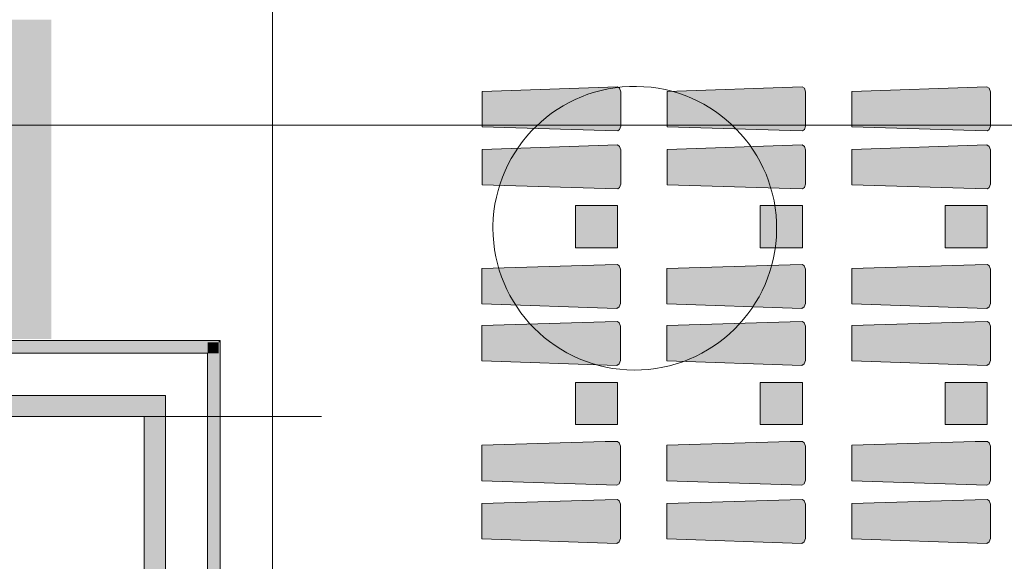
# Model space of a CAD drawing. Header units: millimetres. Extents: x -14761 to 157739, y -22400 to 107990.
# Tile 33 of 256: x 6008 to 17665, y 57837 to 64250. Entities that reach past the tile are written whole.
import ezdxf

# ---------------------------------------------------------------- set-up
doc = ezdxf.new("R2010")
doc.units = ezdxf.units.MM
doc.header["$MEASUREMENT"] = 0
for name, color, linetype in [('Интерьер - лежаки 2', 7, 'Continuous'), ('Интерьер - Мебель', 7, 'Continuous'), ('Конструктив - стены бассейнов жб нов', 7, 'Continuous'), ('УЛИЦА_Штриховка отделки_сцена', 7, 'Continuous'), ('Элемент Модели - Оси', 7, 'Continuous'), ('Элемент модели - Оси Улица Бани', 7, 'Continuous')]:
    doc.layers.add(name, color=color, linetype=linetype)

msp = doc.modelspace()

# ---------------------------------------------------------------- hatches: boundary and pattern name
at = {"layer": 'Интерьер - лежаки 2', "linetype": 'Continuous', "lineweight": 0, "true_color": 0xffffff}
for points in [[(12943.94266450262, 62937.34217887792), (13089.09666450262, 62935.49917887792), (13110.54766450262, 62949.61117887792), (13125.05066450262, 62990.34217887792), (13125.08966450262, 63395.20817887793), (13110.54766450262, 63437.07317887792), (13083.68966450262, 63453.78017887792), (11485.04466450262, 63400.34217887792), (11485.04466450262, 62980.34217887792)], [(15131.91164075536, 62937.34217887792), (15277.06564075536, 62935.49917887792), (15298.51664075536, 62949.61117887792), (15313.01964075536, 62990.34217887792), (15313.05864075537, 63395.20817887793), (15298.51664075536, 63437.07317887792), (15271.65864075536, 63453.78017887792), (13673.01364075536, 63400.34217887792), (13673.01364075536, 62980.34217887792)], [(17319.7043757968, 62937.34217887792), (17464.8583757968, 62935.49917887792), (17486.3093757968, 62949.61117887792), (17500.8123757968, 62990.34217887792), (17500.8513757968, 63395.20817887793), (17486.3093757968, 63437.07317887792), (17459.4513757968, 63453.78017887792), (15860.8063757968, 63400.34217887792), (15860.8063757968, 62980.34217887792)], [(12943.94266450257, 62249.94806868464), (13089.09666450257, 62248.10506868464), (13110.54766450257, 62262.21706868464), (13125.05066450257, 62302.94806868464), (13125.08966450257, 62707.81406868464), (13110.54766450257, 62749.67906868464), (13083.68966450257, 62766.38606868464), (11485.04466450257, 62712.94806868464), (11485.04466450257, 62292.94806868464)], [(15131.91164075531, 62249.94806868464), (15277.06564075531, 62248.10506868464), (15298.51664075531, 62262.21706868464), (15313.01964075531, 62302.94806868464), (15313.05864075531, 62707.81406868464), (15298.51664075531, 62749.67906868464), (15271.65864075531, 62766.38606868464), (13673.01364075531, 62712.94806868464), (13673.01364075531, 62292.94806868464)], [(17319.70437579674, 62249.94806868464), (17464.85837579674, 62248.10506868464), (17486.30937579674, 62262.21706868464), (17500.81237579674, 62302.94806868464), (17500.85137579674, 62707.81406868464), (17486.30937579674, 62749.67906868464), (17459.45137579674, 62766.38606868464), (15860.80637579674, 62712.94806868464), (15860.80637579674, 62292.94806868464)], [(12587.01322115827, 61548.40365072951), (13087.01322115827, 61548.40365072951), (13087.01322115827, 62048.40365072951), (12587.01322115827, 62048.40365072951)], [(14774.98219741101, 61548.40365072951), (15274.98219741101, 61548.40365072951), (15274.98219741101, 62048.40365072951), (14774.98219741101, 62048.40365072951)], [(16962.77493245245, 61548.40365072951), (17462.77493245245, 61548.40365072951), (17462.77493245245, 62048.40365072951), (16962.77493245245, 62048.40365072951)], [(12939.67990666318, 61348.30538819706), (11480.78190666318, 61305.30538819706), (11480.78190666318, 60885.30538819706), (13079.42690666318, 60831.86738819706), (13106.28490666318, 60848.57438819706), (13120.82690666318, 60890.43938819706), (13120.78790666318, 61295.30538819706), (13106.28490666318, 61336.03638819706), (13084.83390666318, 61350.14838819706)], [(15129.69214122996, 61348.30538819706), (13670.79414122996, 61305.30538819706), (13670.79414122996, 60885.30538819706), (15269.43914122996, 60831.86738819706), (15296.29714122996, 60848.57438819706), (15310.83914122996, 60890.43938819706), (15310.80014122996, 61295.30538819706), (15296.29714122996, 61336.03638819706), (15274.84614122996, 61350.14838819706)], [(17319.70437579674, 61348.30538819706), (15860.80637579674, 61305.30538819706), (15860.80637579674, 60885.30538819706), (17459.45137579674, 60831.86738819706), (17486.30937579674, 60848.57438819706), (17500.85137579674, 60890.43938819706), (17500.81237579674, 61295.30538819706), (17486.30937579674, 61336.03638819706), (17464.85837579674, 61350.14838819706)], [(12939.67990666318, 60672.83985302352), (11480.78190666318, 60629.83985302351), (11480.78190666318, 60209.83985302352), (13079.42690666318, 60156.40185302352), (13106.28490666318, 60173.10885302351), (13120.82690666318, 60214.97385302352), (13120.78790666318, 60619.83985302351), (13106.28490666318, 60660.57085302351), (13084.83390666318, 60674.68285302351)], [(15129.69214122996, 60672.83985302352), (13670.79414122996, 60629.83985302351), (13670.79414122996, 60209.83985302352), (15269.43914122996, 60156.40185302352), (15296.29714122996, 60173.10885302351), (15310.83914122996, 60214.97385302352), (15310.80014122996, 60619.83985302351), (15296.29714122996, 60660.57085302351), (15274.84614122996, 60674.68285302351)], [(17319.70437579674, 60672.83985302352), (15860.80637579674, 60629.83985302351), (15860.80637579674, 60209.83985302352), (17459.45137579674, 60156.40185302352), (17486.30937579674, 60173.10885302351), (17500.85137579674, 60214.97385302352), (17500.81237579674, 60619.83985302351), (17486.30937579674, 60660.57085302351), (17464.85837579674, 60674.68285302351)], [(12587.01322115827, 59955.06158576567), (12587.01322115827, 59455.06158576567), (13087.01322115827, 59455.06158576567), (13087.01322115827, 59955.06158576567)], [(14774.98219741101, 59955.06158576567), (14774.98219741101, 59455.06158576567), (15274.98219741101, 59455.06158576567), (15274.98219741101, 59955.06158576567)], [(16962.77493245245, 59955.06158576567), (16962.77493245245, 59455.06158576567), (17462.77493245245, 59455.06158576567), (17462.77493245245, 59955.06158576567)], [(12939.67990666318, 59253.51716781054), (11480.78190666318, 59210.51716781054), (11480.78190666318, 58790.51716781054), (13079.42690666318, 58737.07916781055), (13106.28490666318, 58753.78616781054), (13120.82690666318, 58795.65116781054), (13120.78790666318, 59200.51716781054), (13106.28490666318, 59241.24816781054), (13084.83390666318, 59255.36016781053)], [(15129.69214122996, 59253.51716781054), (13670.79414122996, 59210.51716781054), (13670.79414122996, 58790.51716781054), (15269.43914122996, 58737.07916781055), (15296.29714122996, 58753.78616781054), (15310.83914122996, 58795.65116781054), (15310.80014122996, 59200.51716781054), (15296.29714122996, 59241.24816781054), (15274.84614122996, 59255.36016781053)], [(17319.70437579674, 59253.51716781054), (15860.80637579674, 59210.51716781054), (15860.80637579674, 58790.51716781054), (17459.45137579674, 58737.07916781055), (17486.30937579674, 58753.78616781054), (17500.85137579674, 58795.65116781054), (17500.81237579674, 59200.51716781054), (17486.30937579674, 59241.24816781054), (17464.85837579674, 59255.36016781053)], [(12939.67990666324, 58566.12305761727), (11480.78190666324, 58523.12305761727), (11480.78190666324, 58103.12305761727), (13079.42690666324, 58049.68505761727), (13106.28490666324, 58066.39205761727), (13120.82690666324, 58108.25705761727), (13120.78790666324, 58513.12305761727), (13106.28490666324, 58553.85405761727), (13084.83390666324, 58567.96605761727)], [(15129.69214123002, 58566.12305761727), (13670.79414123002, 58523.12305761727), (13670.79414123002, 58103.12305761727), (15269.43914123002, 58049.68505761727), (15296.29714123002, 58066.39205761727), (15310.83914123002, 58108.25705761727), (15310.80014123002, 58513.12305761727), (15296.29714123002, 58553.85405761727), (15274.84614123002, 58567.96605761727)], [(17319.7043757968, 58566.12305761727), (15860.8063757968, 58523.12305761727), (15860.8063757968, 58103.12305761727), (17459.4513757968, 58049.68505761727), (17486.3093757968, 58066.39205761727), (17500.8513757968, 58108.25705761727), (17500.8123757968, 58513.12305761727), (17486.3093757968, 58553.85405761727), (17464.8583757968, 58567.96605761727)]]:
    msp.add_hatch(color=7, dxfattribs=at).paths.add_polyline_path(points)
at = {"layer": 'Конструктив - стены бассейнов жб нов', "linetype": 'Continuous', "lineweight": 0, "true_color": 0x7f7f7f}
for points in [[(-9397.02865880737, 60429.50719199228), (8362.971341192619, 60429.50719199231), (8362.971341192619, 60449.50719199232), (-9397.02865880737, 60449.50719199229)], [(-9267.028658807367, 60299.50719199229), (8232.971341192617, 60299.50719199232), (8232.971341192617, 60429.50719199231), (-9267.028658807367, 60429.50719199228)], [(8232.971341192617, 60299.50719199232), (8362.971341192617, 60299.50719199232), (8362.971341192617, 60429.50719199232)], [(8232.971341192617, 60299.50719199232), (8362.971341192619, 60429.50719199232), (8232.971341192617, 60429.50719199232)], [(8362.9713411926, 60429.50719199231), (8382.971341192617, 60429.50719199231), (8382.971341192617, 60449.50719199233)], [(8362.97134119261, 60429.50719199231), (8382.97134119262, 60449.50719199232), (8362.97134119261, 60449.50719199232)], [(8362.971341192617, 60429.50719199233), (8362.971341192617, 34949.50719199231), (8382.971341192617, 34949.50719199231), (8382.971341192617, 60429.50719199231)], [(8232.971341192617, 60299.50719199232), (8232.971341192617, 34949.50719199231), (8362.971341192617, 34949.50719199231), (8362.971341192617, 60299.50719199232)]]:
    msp.add_hatch(color=8, dxfattribs=at).paths.add_polyline_path(points)
at = {"layer": 'Конструктив - стены бассейнов жб нов', "linetype": 'Continuous', "lineweight": 0, "true_color": 0x606060}
for points in [[(-8517.028658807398, 59549.50719199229), (7482.971341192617, 59549.50719199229), (7482.971341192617, 59799.50719199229), (-8517.028658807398, 59799.50719199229)], [(7482.971341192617, 59549.50719199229), (7732.971341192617, 59549.50719199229), (7732.971341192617, 59799.50719199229)], [(7482.971341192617, 59549.50719199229), (7732.971341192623, 59799.5071919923), (7482.971341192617, 59799.5071919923)], [(7482.971341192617, 59549.50719199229), (7482.971341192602, 34949.50719199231), (7732.971341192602, 34949.50719199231), (7732.971341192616, 59549.50719199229)]]:
    msp.add_hatch(color=251, dxfattribs=at).paths.add_polyline_path(points)
at = {"layer": 'УЛИЦА_Штриховка отделки_сцена', "linetype": 'Continuous', "lineweight": 0, "true_color": 0x000000}
msp.add_hatch(color=18, dxfattribs=at).paths.add_polyline_path([(-9417.028611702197, 60469.50719199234), (6382.971341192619, 60469.50719199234), (6382.971341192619, 64249.50711217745), (-9417.028611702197, 64249.50711217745)])

# ---------------------------------------------------------------- linework, layer by layer
at = {"layer": 'Интерьер - лежаки 2', "color": 7, "linetype": 'Continuous', "lineweight": 15}
for p, q in [((12587.01322115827, 61548.40365072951), (12587.01322115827, 62048.40365072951)), ((12587.01322115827, 62048.40365072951), (13087.01322115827, 62048.40365072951)), ((13087.01322115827, 62048.40365072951), (13087.01322115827, 61548.40365072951)), ((14774.98219741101, 61548.40365072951), (14774.98219741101, 62048.40365072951)), ((14774.98219741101, 62048.40365072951), (15274.98219741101, 62048.40365072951)), ((15274.98219741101, 62048.40365072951), (15274.98219741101, 61548.40365072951)), ((16962.77493245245, 61548.40365072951), (16962.77493245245, 62048.40365072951)), ((16962.77493245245, 62048.40365072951), (17462.77493245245, 62048.40365072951)), ((17462.77493245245, 62048.40365072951), (17462.77493245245, 61548.40365072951)), ((13087.01322115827, 61548.40365072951), (12587.01322115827, 61548.40365072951)), ((15274.98219741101, 61548.40365072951), (14774.98219741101, 61548.40365072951)), ((17462.77493245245, 61548.40365072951), (16962.77493245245, 61548.40365072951)), ((12587.01322115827, 59955.06158576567), (12587.01322115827, 59455.06158576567)), ((13087.01322115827, 59955.06158576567), (12587.01322115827, 59955.06158576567)), ((13087.01322115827, 59455.06158576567), (13087.01322115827, 59955.06158576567)), ((14774.98219741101, 59955.06158576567), (14774.98219741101, 59455.06158576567)), ((15274.98219741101, 59955.06158576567), (14774.98219741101, 59955.06158576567)), ((15274.98219741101, 59455.06158576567), (15274.98219741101, 59955.06158576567)), ((16962.77493245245, 59955.06158576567), (16962.77493245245, 59455.06158576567)), ((17462.77493245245, 59955.06158576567), (16962.77493245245, 59955.06158576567)), ((17462.77493245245, 59455.06158576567), (17462.77493245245, 59955.06158576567)), ((12587.01322115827, 59455.06158576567), (13087.01322115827, 59455.06158576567)), ((14774.98219741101, 59455.06158576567), (15274.98219741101, 59455.06158576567)), ((16962.77493245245, 59455.06158576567), (17462.77493245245, 59455.06158576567))]:
    msp.add_line(p, q, dxfattribs=at)
at = {"layer": 'Интерьер - лежаки 2', "color": 7, "linetype": 'Continuous', "lineweight": 15, "flags": 128}
for points in [[(12943.94266450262, 62937.34217887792), (13089.09666450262, 62935.49917887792), (13110.54766450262, 62949.61117887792), (13125.05066450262, 62990.34217887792), (13125.08966450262, 63395.20817887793), (13110.54766450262, 63437.07317887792), (13083.68966450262, 63453.78017887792), (11485.04466450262, 63400.34217887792), (11485.04466450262, 62980.34217887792)], [(15131.91164075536, 62937.34217887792), (15277.06564075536, 62935.49917887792), (15298.51664075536, 62949.61117887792), (15313.01964075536, 62990.34217887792), (15313.05864075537, 63395.20817887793), (15298.51664075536, 63437.07317887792), (15271.65864075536, 63453.78017887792), (13673.01364075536, 63400.34217887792), (13673.01364075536, 62980.34217887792)], [(17319.7043757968, 62937.34217887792), (17464.8583757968, 62935.49917887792), (17486.3093757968, 62949.61117887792), (17500.8123757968, 62990.34217887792), (17500.8513757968, 63395.20817887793), (17486.3093757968, 63437.07317887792), (17459.4513757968, 63453.78017887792), (15860.8063757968, 63400.34217887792), (15860.8063757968, 62980.34217887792)], [(12943.94266450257, 62249.94806868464), (13089.09666450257, 62248.10506868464), (13110.54766450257, 62262.21706868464), (13125.05066450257, 62302.94806868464), (13125.08966450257, 62707.81406868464), (13110.54766450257, 62749.67906868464), (13083.68966450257, 62766.38606868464), (11485.04466450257, 62712.94806868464), (11485.04466450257, 62292.94806868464)], [(15131.91164075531, 62249.94806868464), (15277.06564075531, 62248.10506868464), (15298.51664075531, 62262.21706868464), (15313.01964075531, 62302.94806868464), (15313.05864075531, 62707.81406868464), (15298.51664075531, 62749.67906868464), (15271.65864075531, 62766.38606868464), (13673.01364075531, 62712.94806868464), (13673.01364075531, 62292.94806868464)], [(17319.70437579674, 62249.94806868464), (17464.85837579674, 62248.10506868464), (17486.30937579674, 62262.21706868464), (17500.81237579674, 62302.94806868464), (17500.85137579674, 62707.81406868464), (17486.30937579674, 62749.67906868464), (17459.45137579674, 62766.38606868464), (15860.80637579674, 62712.94806868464), (15860.80637579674, 62292.94806868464)], [(12939.67990666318, 61348.30538819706), (13084.83390666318, 61350.14838819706), (13106.28490666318, 61336.03638819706), (13120.78790666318, 61295.30538819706), (13120.82690666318, 60890.43938819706), (13106.28490666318, 60848.57438819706), (13079.42690666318, 60831.86738819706), (11480.78190666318, 60885.30538819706), (11480.78190666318, 61305.30538819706)], [(15129.69214122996, 61348.30538819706), (15274.84614122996, 61350.14838819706), (15296.29714122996, 61336.03638819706), (15310.80014122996, 61295.30538819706), (15310.83914122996, 60890.43938819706), (15296.29714122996, 60848.57438819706), (15269.43914122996, 60831.86738819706), (13670.79414122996, 60885.30538819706), (13670.79414122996, 61305.30538819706)], [(17319.70437579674, 61348.30538819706), (17464.85837579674, 61350.14838819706), (17486.30937579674, 61336.03638819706), (17500.81237579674, 61295.30538819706), (17500.85137579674, 60890.43938819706), (17486.30937579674, 60848.57438819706), (17459.45137579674, 60831.86738819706), (15860.80637579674, 60885.30538819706), (15860.80637579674, 61305.30538819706)], [(12939.67990666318, 60672.83985302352), (13084.83390666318, 60674.68285302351), (13106.28490666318, 60660.57085302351), (13120.78790666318, 60619.83985302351), (13120.82690666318, 60214.97385302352), (13106.28490666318, 60173.10885302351), (13079.42690666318, 60156.40185302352), (11480.78190666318, 60209.83985302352), (11480.78190666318, 60629.83985302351)], [(15129.69214122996, 60672.83985302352), (15274.84614122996, 60674.68285302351), (15296.29714122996, 60660.57085302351), (15310.80014122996, 60619.83985302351), (15310.83914122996, 60214.97385302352), (15296.29714122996, 60173.10885302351), (15269.43914122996, 60156.40185302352), (13670.79414122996, 60209.83985302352), (13670.79414122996, 60629.83985302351)], [(17319.70437579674, 60672.83985302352), (17464.85837579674, 60674.68285302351), (17486.30937579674, 60660.57085302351), (17500.81237579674, 60619.83985302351), (17500.85137579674, 60214.97385302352), (17486.30937579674, 60173.10885302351), (17459.45137579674, 60156.40185302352), (15860.80637579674, 60209.83985302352), (15860.80637579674, 60629.83985302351)], [(12939.67990666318, 59253.51716781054), (13084.83390666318, 59255.36016781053), (13106.28490666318, 59241.24816781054), (13120.78790666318, 59200.51716781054), (13120.82690666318, 58795.65116781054), (13106.28490666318, 58753.78616781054), (13079.42690666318, 58737.07916781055), (11480.78190666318, 58790.51716781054), (11480.78190666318, 59210.51716781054)], [(15129.69214122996, 59253.51716781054), (15274.84614122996, 59255.36016781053), (15296.29714122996, 59241.24816781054), (15310.80014122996, 59200.51716781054), (15310.83914122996, 58795.65116781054), (15296.29714122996, 58753.78616781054), (15269.43914122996, 58737.07916781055), (13670.79414122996, 58790.51716781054), (13670.79414122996, 59210.51716781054)], [(17319.70437579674, 59253.51716781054), (17464.85837579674, 59255.36016781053), (17486.30937579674, 59241.24816781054), (17500.81237579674, 59200.51716781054), (17500.85137579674, 58795.65116781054), (17486.30937579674, 58753.78616781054), (17459.45137579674, 58737.07916781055), (15860.80637579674, 58790.51716781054), (15860.80637579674, 59210.51716781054)], [(12939.67990666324, 58566.12305761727), (13084.83390666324, 58567.96605761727), (13106.28490666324, 58553.85405761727), (13120.78790666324, 58513.12305761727), (13120.82690666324, 58108.25705761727), (13106.28490666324, 58066.39205761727), (13079.42690666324, 58049.68505761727), (11480.78190666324, 58103.12305761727), (11480.78190666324, 58523.12305761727)], [(15129.69214123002, 58566.12305761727), (15274.84614123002, 58567.96605761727), (15296.29714123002, 58553.85405761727), (15310.80014123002, 58513.12305761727), (15310.83914123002, 58108.25705761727), (15296.29714123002, 58066.39205761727), (15269.43914123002, 58049.68505761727), (13670.79414123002, 58103.12305761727), (13670.79414123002, 58523.12305761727)], [(17319.7043757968, 58566.12305761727), (17464.8583757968, 58567.96605761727), (17486.3093757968, 58553.85405761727), (17500.8123757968, 58513.12305761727), (17500.8513757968, 58108.25705761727), (17486.3093757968, 58066.39205761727), (17459.4513757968, 58049.68505761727), (15860.8063757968, 58103.12305761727), (15860.8063757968, 58523.12305761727)]]:
    msp.add_lwpolyline(points, close=True, dxfattribs=at)
at = {"layer": 'Интерьер - Мебель', "color": 7, "linetype": 'Continuous', "lineweight": 15, "flags": 128}
msp.add_lwpolyline([(11611.00843847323, 61780.50489015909, 229.1816636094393), (11611.26419515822, 61809.81170345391)], format="xyb", close=True, dxfattribs=at)
at = {"layer": 'Конструктив - стены бассейнов жб нов', "color": 7, "linetype": 'Continuous', "lineweight": 15, "flags": 128}
for points in [[(8382.971341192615, 60449.50719199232), (-9397.02865880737, 60449.50719199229)], [(8382.971341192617, 60449.50719199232), (8382.971341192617, 60429.50719199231)], [(8382.971341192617, 34949.50719199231), (8382.971341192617, 60429.50719199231)], [(-9267.028658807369, 60299.50719199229), (8232.971341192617, 60299.50719199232)], [(8232.971341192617, 60299.50719199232), (8232.971341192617, 34949.50719199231)], [(7732.971341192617, 59799.50719199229), (-8517.028658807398, 59799.50719199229)], [(7732.971341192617, 59799.50719199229), (7732.971341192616, 59549.50719199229)], [(-8517.028658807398, 59549.50719199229), (7482.971341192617, 59549.50719199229)], [(7482.971341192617, 59549.50719199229), (7482.971341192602, 34949.50719199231)], [(7732.971341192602, 34949.50719199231), (7732.971341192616, 59549.50719199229)]]:
    msp.add_lwpolyline(points, dxfattribs=at)
for points in [[(-9267.028658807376, 34949.50719199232, 0.414213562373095), (-4517.02865880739, 30199.50719199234), (-514.0691046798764, 30199.50719199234), (3482.971341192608, 30199.50719199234, 0.414213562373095), (8232.971341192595, 34949.50719199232), (8232.971341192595, 60299.50719199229), (-9267.028658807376, 60299.50719199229)], [(7732.97134119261, 34949.50719199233), (7732.97134119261, 59799.5071919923), (-8767.02865880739, 59799.5071919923), (-8767.02865880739, 34949.50719199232, 0.414213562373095), (-4517.02865880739, 30699.50719199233), (-514.0691046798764, 30699.50719199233), (3482.97134119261, 30699.50719199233, 0.414213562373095)]]:
    msp.add_lwpolyline(points, format="xyb", close=True, dxfattribs=at)
at = {"layer": 'Элемент Модели - Оси', "color": 7, "linetype": 'Continuous', "lineweight": 15}
for p, q in [((9000.000000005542, 92199.9999999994), (9000.000000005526, -1975.000000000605)), ((-12760.58429662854, 62999.99999999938), (155650.0000000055, 62999.99999999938))]:
    msp.add_line(p, q, dxfattribs=at)
at = {"layer": 'Элемент модели - Оси Улица Бани', "color": 7, "linetype": 'Continuous', "lineweight": 15}
for p, q in [((-8822.952578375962, 59549.50719199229), (8582.971341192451, 59549.50719199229)), ((8582.971341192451, 59549.50719199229), (9582.971341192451, 59549.50719199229))]:
    msp.add_line(p, q, dxfattribs=at)

doc.saveas('drawing.dxf')
